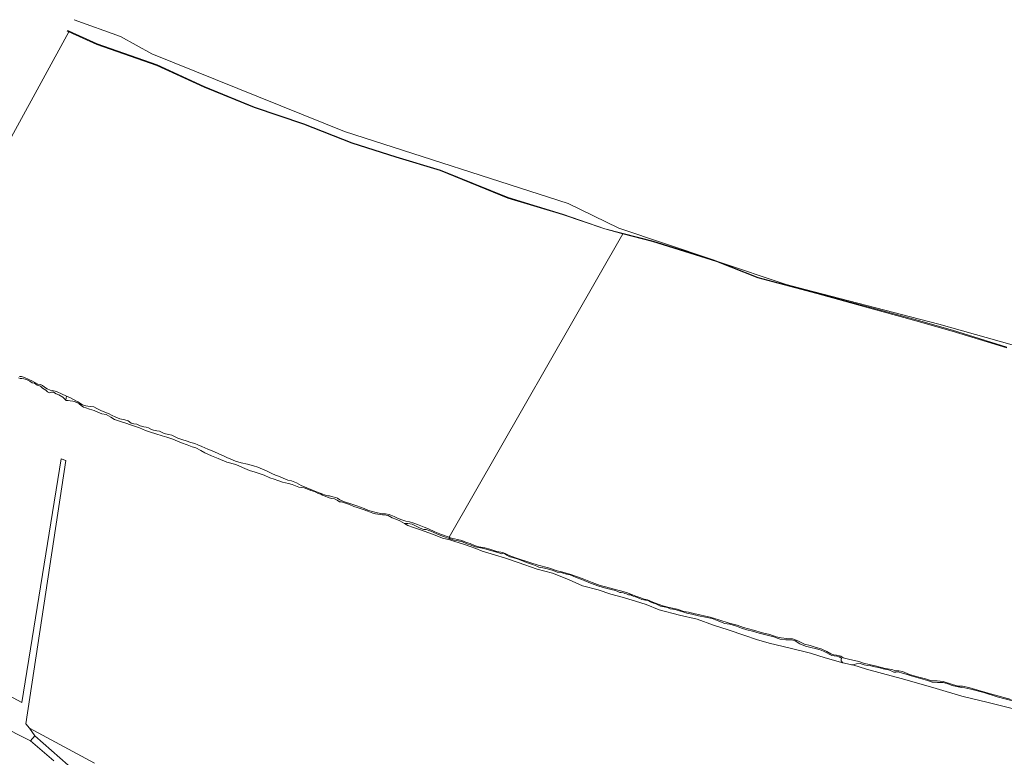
# Model space of a CAD drawing. Header units: metres. Extents: x 178952 to 185583, y 415201 to 419317.
# Tile 39 of 165: x 180541 to 181001, y 418214 to 418559. Entities that reach past the tile are written whole.
import ezdxf

# ---------------------------------------------------------------- set-up
doc = ezdxf.new("R2010")
doc.units = ezdxf.units.M
for name, color, linetype, lineweight in [('B-XX-GR-GRAS-GV', 253, 'Continuous', 13), ('B-XX-OG-TERREIN_CULTUURSCHEIDING-GV', 253, 'Continuous', 18), ('B-XX-OG-WATER-GV', 253, 'Continuous', 18), ('B-XX-OG-WATER_SLOOT-GV', 253, 'Continuous', 18), ('B-XX-VH-VERHARDING_FUNDERING_ZAND-GV', 251, 'Continuous', 18)]:
    doc.layers.add(name, color=color, linetype=linetype, lineweight=lineweight)

msp = doc.modelspace()

# ---------------------------------------------------------------- linework, layer by layer
at = {"layer": 'B-XX-GR-GRAS-GV'}
for points in [[(180563.363, 418553.59), (180563.818, 418553.383), (180577.292, 418547.294), (180605.166, 418537.619), (180627.223, 418527.38), (180650.65, 418517.781), (180673.711, 418510.065), (180696.22, 418501.207), (180716.756, 418494.639), (180737.472, 418488.443), (180769.017, 418475.582), (180794.436, 418467.832), (180814.162, 418461.055), (180822.662, 418458.88), (180836.759, 418455.269), (180864.304, 418446.609), (180820.657, 418461.232), (180797.078, 418472.822), (180692.601, 418506.42), (180602.675, 418542.707), (180588.123, 418550.845), (180566.5, 418558.622)], [(181026.363, 418400.658), (180970.028, 418416.444), (180961.021, 418418.797), (180907.658, 418432.738), (180898.809, 418435.049), (180867.148, 418445.656), (180885.75, 418438.329), (180913.063, 418430.93), (180936.386, 418424.661), (180958.299, 418418.838), (180976.45, 418413.621), (181001.827, 418405.736)], [(181004.432, 418240.652), (180997.279, 418242.539), (180991.029, 418244.537), (180984.904, 418246.075), (180982.193, 418246.767), (180980.594, 418246.887), (180978.225, 418247.395), (180976.275, 418247.821), (180974.305, 418248.57), (180972.019, 418249.179), (180969.451, 418249.224), (180966.947, 418249.415), (180964.701, 418250.063), (180960.459, 418251.328), (180957.194, 418252.242), (180954.754, 418253.128), (180953.014, 418253.508), (180951.045, 418254.128), (180949.922, 418254.074), (180949.105, 418253.987), (180948.144, 418254.548), (180946.571, 418255.127), (180944.104, 418255.633), (180941.955, 418256.168), (180940.245, 418256.521), (180938.265, 418257.041), (180936.696, 418257.087), (180935.264, 418257.384), (180933.389, 418258.037), (180931.552, 418257.848), (180930.542, 418257.614), (180929.854, 418257.438), (180936.229, 418255.418), (180943.766, 418253.412), (180952.449, 418250.996), (180958.475, 418249.322), (180968.721, 418246.463), (180980.703, 418242.767), (180993.058, 418239.788), (181007.436, 418236.292)]]:
    msp.add_lwpolyline(points, dxfattribs=at)
for points in [[(180741.943, 418316.333), (180738.37, 418317.557), (180735.702, 418318.525), (180733.024, 418319.777), (180730.838, 418320.59), (180729.615, 418320.682), (180727.996, 418321.246), (180726.156, 418322.23), (180724.277, 418323.144), (180722.18, 418323.383), (180720.688, 418323.443), (180722.216, 418322.503), (180724.929, 418321.543), (180727.173, 418320.759), (180730.267, 418319.64), (180734.914, 418317.963), (180738.462, 418316.559), (180741.833, 418315.817)], [(180925.219, 418258.382), (180924.401, 418259.376), (180924.383, 418259.857), (180924.64, 418260.532), (180924.333, 418260.763), (180923.586, 418261.256), (180922.413, 418261.458), (180921.255, 418261.685), (180920.158, 418261.774), (180919.158, 418262.248), (180917.422, 418263.233), (180916.156, 418263.835), (180914.721, 418264.499), (180912.942, 418264.934), (180910.316, 418265.605), (180907.809, 418266.236), (180905.12, 418267.216), (180902.98, 418268.601), (180901.388, 418269.077), (180898.579, 418269.149), (180895.986, 418269.492), (180894.557, 418269.839), (180893.003, 418270.549), (180890.479, 418271.215), (180886.112, 418272.301), (180883.051, 418273.155), (180880.355, 418273.783), (180877.963, 418274.624), (180875.643, 418275.497), (180872.496, 418276.448), (180871.269, 418276.539), (180870.13, 418276.818), (180866.577, 418278.114), (180864.216, 418279.01), (180861.16, 418279.678), (180857.874, 418280.329), (180854.718, 418281.049), (180852.411, 418281.616), (180850.59, 418282.141), (180848.99, 418282.592), (180847.49, 418283.169), (180845.931, 418283.469), (180844.721, 418283.621), (180843.353, 418284.168), (180841.117, 418284.724), (180840.148, 418284.858), (180839.153, 418285.33), (180838.033, 418285.882), (180836.856, 418286.285), (180835.302, 418286.924), (180834.197, 418287.432), (180833.16, 418287.584), (180831.41, 418288.012), (180829.965, 418288.633), (180828.407, 418289.219), (180827.375, 418289.53), (180826.797, 418289.857), (180826.34, 418290.151), (180825.18, 418290.142), (180824.281, 418290.576), (180823.435, 418290.698), (180822.814, 418290.997), (180821.827, 418291.234), (180821.118, 418291.269), (180820.492, 418291.573), (180819.118, 418292.153), (180817.19, 418292.634), (180814.63, 418293.248), (180812.902, 418293.655), (180811.336, 418294.117), (180807.483, 418295.572), (180803.416, 418297.231), (180800.74, 418298.25), (180797.989, 418299.399), (180796.286, 418299.808), (180794.237, 418300.43), (180791.931, 418300.746), (180790.047, 418301.538), (180787.399, 418302.249), (180785.286, 418302.713), (180783.422, 418303), (180782.368, 418303.559), (180780.823, 418304.122), (180777.656, 418305.145), (180775.704, 418305.956), (180773.757, 418306.745), (180771.26, 418307.499), (180769.781, 418307.823), (180768.399, 418308.641), (180766.997, 418309.508), (180766.124, 418309.288), (180765.195, 418309.573), (180763.531, 418310.041), (180762.11, 418310.569), (180760.351, 418311.05), (180757.676, 418311.81), (180756.071, 418312.024), (180753.64, 418312.518), (180751.721, 418313.324), (180749.694, 418313.939), (180747.733, 418314.865), (180745.753, 418315.272), (180743.85, 418315.617), (180741.943, 418316.333), (180741.833, 418315.817), (180744.129, 418315.046), (180747.687, 418313.91), (180751.364, 418312.684), (180753.963, 418311.809), (180756.958, 418310.565), (180762.734, 418308.775), (180767.843, 418307.227), (180773.747, 418305.253), (180782.583, 418302.131), (180789.702, 418300.26), (180797.178, 418297.24), (180803.769, 418294.367), (180811.056, 418292.472), (180816.885, 418290.445), (180822.188, 418289.05), (180828.437, 418287.13), (180833.459, 418285.689), (180839.545, 418283.153), (180849.063, 418280.617), (180857.294, 418278.778), (180864.842, 418275.974), (180871.711, 418273.827), (180879.512, 418271.17), (180884.919, 418269.349), (180890.915, 418267.513), (180900.632, 418265.215), (180910.086, 418262.874), (180916.975, 418260.717)]]:
    msp.add_lwpolyline(points, close=True, dxfattribs=at)
at = {"layer": 'B-XX-OG-TERREIN_CULTUURSCHEIDING-GV'}
for points in [[(181007.436, 418236.292), (180993.058, 418239.788), (180980.703, 418242.767), (180968.721, 418246.463), (180958.475, 418249.322), (180952.449, 418250.996), (180943.766, 418253.412), (180936.229, 418255.418), (180929.854, 418257.438), (180929.205, 418257.42), (180927.338, 418257.861), (180925.219, 418258.382), (180916.975, 418260.717), (180910.086, 418262.874), (180900.632, 418265.215), (180890.915, 418267.513), (180884.919, 418269.349), (180879.512, 418271.17), (180871.711, 418273.827), (180864.842, 418275.974), (180857.294, 418278.778), (180849.063, 418280.617), (180839.545, 418283.153), (180833.459, 418285.689), (180828.437, 418287.13), (180822.188, 418289.05), (180816.885, 418290.445), (180811.056, 418292.472), (180803.769, 418294.367), (180797.178, 418297.24), (180789.702, 418300.26), (180782.583, 418302.131), (180773.747, 418305.253), (180767.843, 418307.227), (180762.734, 418308.775), (180756.958, 418310.565), (180753.963, 418311.809), (180751.364, 418312.684), (180747.687, 418313.91), (180744.129, 418315.046), (180741.833, 418315.817), (180738.462, 418316.559), (180734.914, 418317.963), (180730.267, 418319.64), (180727.173, 418320.759), (180724.929, 418321.543), (180722.216, 418322.503), (180720.688, 418323.443), (180718.554, 418324.725), (180716.648, 418325.427), (180714.891, 418326.094), (180713.033, 418327.087), (180712.102, 418327.335), (180710.358, 418327.513), (180707.18, 418327.872), (180705.839, 418328.306), (180703.521, 418329.169), (180701.451, 418329.985), (180698.65, 418330.96), (180696.96, 418331.348), (180694.952, 418332.241), (180691.295, 418333.584), (180690.359, 418333.592), (180689.306, 418334.352), (180687.923, 418334.871), (180686.593, 418335.094), (180685.063, 418335.639), (180683.591, 418336.184), (180682.45, 418336.699), (180681.593, 418337.06), (180680.395, 418337.491), (180679.32, 418338.03), (180678.603, 418338.31), (180678.01, 418338.564), (180676.978, 418338.864), (180675.131, 418339.625), (180673.805, 418340.065), (180671.33, 418340.413), (180669.746, 418341.039), (180668.21, 418341.596), (180666.534, 418342.073), (180663.738, 418342.704), (180661.546, 418343.45), (180659.786, 418344.08), (180657.775, 418344.706), (180655.181, 418345.915), (180650.913, 418347.431), (180648.356, 418348.219), (180645.09, 418349.628), (180641.894, 418350.915), (180637.716, 418352.114), (180633.637, 418353.735), (180630.617, 418354.968), (180627.429, 418356.432), (180625.588, 418357.576), (180623.283, 418358.705), (180621.507, 418359.185), (180619.263, 418360.098), (180616.572, 418361.148), (180612.501, 418362.742), (180609.745, 418363.662), (180607.54, 418364.382), (180604.54, 418365.296), (180602.061, 418366.14), (180599.826, 418366.866), (180596.974, 418368.075), (180594.629, 418368.93), (180592.749, 418369.435), (180590.539, 418370.239), (180588.048, 418370.995), (180585.255, 418371.942), (180583.614, 418372.997), (180581.438, 418374.236), (180579.441, 418374.693), (180577.598, 418375.428), (180575.829, 418376.212), (180573.655, 418376.837), (180571.947, 418377.405), (180570.825, 418377.759), (180569.712, 418378.443), (180568.797, 418379.333), (180567.672, 418379.953), (180566.509, 418380.455), (180565.914, 418380.549), (180564.643, 418380.759), (180563.734, 418380.858), (180562.661, 418380.889), (180562.588, 418380.961), (180562.094, 418381.448), (180561.166, 418382.34), (180559.409, 418383.414), (180558.148, 418383.961), (180556.78, 418384.772), (180555.886, 418384.68), (180555.007, 418384.446), (180553.986, 418384.858), (180553.297, 418385.744), (180551.67, 418386.539), (180550.73, 418387.544), (180549.302, 418388), (180547.963, 418388.863), (180546.937, 418389.051), (180545.828, 418389.876), (180544.226, 418390.59), (180543.039, 418391), (180542.14, 418391.184), (180541.266, 418391.126), (180540.485, 418391.358)], [(180407.765, 418304.051), (180423.416, 418294.243), (180492.666, 418250.814), (180496.201, 418248.921), (180501.693, 418261.009), (180510.15, 418256.945), (180542, 418239.812), (180560.452, 418353.595), (180562.648, 418352.827), (180543.977, 418229.927), (180545.716, 418227.807), (180575.953, 418211.511)], [(180556.95, 418212.632), (180546.156, 418222.012), (180530.916, 418229.608), (180515.125, 418238.792), (180496.201, 418248.921), (180492.666, 418250.814), (180423.416, 418294.243), (180407.765, 418304.051)], [(180575.953, 418211.511), (180545.716, 418227.807), (180548.136, 418224.261), (180563.764, 418210.676)]]:
    msp.add_lwpolyline(points, dxfattribs=at)
msp.add_lwpolyline([(180510.15, 418256.945), (180501.693, 418261.009), (180496.201, 418248.921), (180515.125, 418238.792), (180530.916, 418229.608), (180546.156, 418222.012), (180548.136, 418224.261), (180545.716, 418227.807), (180543.977, 418229.927), (180562.648, 418352.827), (180560.452, 418353.595), (180542, 418239.812)], close=True, dxfattribs=at)
at = {"layer": 'B-XX-OG-WATER-GV', "flags": 128}
for points in [[(180479.042, 418418.36), (180479.258, 418418.276), (180480.476, 418417.555), (180481.438, 418417.032), (180482.683, 418416.783), (180484.231, 418416.313), (180486.598, 418415.25), (180488.314, 418414.427), (180564.031, 418552.966), (180563.21, 418553.345)], [(180540.993, 418392.12), (180541.956, 418392.018), (180543.338, 418391.657), (180545.33, 418390.725), (180546.75, 418390.04), (180548.421, 418389.088), (180549.583, 418388.529), (180550.728, 418388.362), (180551.7, 418387.911), (180552.713, 418387.139), (180553.855, 418386.36), (180555.236, 418385.704), (180556.289, 418385.546), (180558.231, 418385.079), (180560.869, 418383.805), (180562.535, 418382.953), (180562.888, 418382.816), (180564.751, 418382.096), (180566.242, 418381.262), (180568.187, 418380.212), (180570.366, 418378.866), (180571.926, 418378.302), (180572.916, 418378.15), (180574.349, 418378.076), (180575.609, 418377.867), (180577.063, 418377.145), (180578.986, 418376.252), (180580.866, 418375.432), (180582.809, 418374.673), (180583.856, 418374.07), (180585.876, 418372.994), (180587.854, 418372.362), (180590.122, 418371.859), (180591.698, 418371.323), (180593.097, 418370.341), (180594.355, 418369.916), (180595.711, 418369.762), (180597.259, 418369.022), (180599.021, 418368.48), (180600.133, 418368.384), (180601.168, 418368.014), (180602.568, 418367.301), (180603.476, 418367.051), (180605.032, 418366.753), (180606.251, 418366.483), (180608.214, 418365.616), (180609.192, 418365.287), (180610.642, 418365.01), (180612.11, 418364.632), (180613.399, 418364.071), (180614.933, 418363.322), (180615.868, 418362.925), (180617.277, 418362.431), (180618.724, 418361.948), (180620.919, 418361.275), (180622.767, 418360.727), (180624.19, 418360.216), (180626.026, 418359.446), (180628.849, 418358.14), (180631.638, 418356.984), (180633.961, 418356.005), (180636.239, 418355.049), (180637.777, 418354.301), (180639.657, 418353.482), (180641.859, 418352.558), (180644.36, 418351.766), (180647.462, 418351.124), (180650.152, 418350.366), (180652.184, 418349.655), (180654.39, 418348.813), (180656.284, 418348.064), (180658.803, 418346.837), (180660.389, 418346.059), (180661.785, 418345.461), (180664.101, 418344.53), (180666.195, 418343.65), (180667.935, 418343.319), (180670.252, 418342.351), (180672.419, 418341.126), (180675.117, 418340.056), (180677.697, 418338.976), (180679.986, 418338.04), (180681.705, 418337.416), (180683.258, 418336.792), (180684.924, 418336.27), (180685.736, 418336.269), (180687.209, 418335.87), (180688.669, 418335.577), (180689.403, 418335.187), (180690.54, 418334.528), (180692.688, 418333.598), (180696.054, 418332.393), (180698.398, 418331.597), (180700.075, 418331.033), (180701.852, 418330.449), (180703.569, 418329.719), (180705.51, 418329.008), (180706.759, 418328.75), (180707.987, 418328.369), (180710.382, 418327.887), (180711.838, 418327.957), (180713.571, 418327.592), (180715.819, 418326.663), (180717.739, 418325.775), (180719.842, 418324.965), (180721.324, 418324.572), (180723.031, 418324.129), (180724.977, 418323.509), (180726.802, 418322.917), (180729.774, 418321.728), (180731.838, 418320.866), (180734.839, 418319.582), (180737.96, 418318.347), (180741.582, 418316.993), (180822.557, 418458.719), (180814.088, 418460.929), (180794.426, 418467.686), (180768.904, 418475.372), (180737.268, 418488.255), (180716.555, 418494.431), (180696.099, 418501.038), (180673.557, 418509.83), (180650.492, 418517.55), (180627.106, 418527.119), (180605.025, 418537.19), (180577.04, 418546.972), (180564.031, 418552.966), (180488.314, 418414.427)], [(181001.713, 418405.48), (180976.324, 418413.222), (180958.219, 418418.413), (180936.097, 418424.39), (180913.034, 418430.754), (180885.598, 418438.062), (180866.213, 418445.707), (180836.406, 418455.106), (180822.557, 418458.719), (180741.582, 418316.993), (180742.959, 418316.423), (180743.958, 418316.21), (180745.422, 418315.922), (180747.391, 418315.469), (180749.559, 418314.632), (180751.383, 418314.043), (180753.313, 418313.081), (180755.308, 418312.517), (180758.081, 418312.095), (180760.507, 418311.456), (180763.825, 418310.344), (180766.553, 418309.831), (180768.343, 418309.118), (180770.321, 418308.101), (180773.883, 418307.001), (180779.114, 418305.186), (180782.982, 418303.95), (180787.897, 418302.724), (180791.874, 418301.39), (180793.987, 418300.877), (180797.858, 418299.841), (180803.53, 418297.822), (180808.301, 418295.86), (180811.946, 418294.493), (180814.43, 418293.833), (180817.86, 418292.912), (180821.536, 418291.94), (180824.228, 418291.184), (180826.339, 418290.498), (180828.556, 418289.536), (180830.526, 418288.907), (180832.49, 418288.168), (180834.019, 418287.793), (180836.57, 418286.737), (180839.05, 418285.701), (180841.153, 418285.011), (180844.148, 418284.287), (180847.842, 418283.399), (180851.016, 418282.326), (180853.273, 418282.102), (180855.649, 418281.444), (180859.112, 418280.675), (180863.328, 418279.695), (180867.351, 418278.417), (180872.258, 418276.919), (180875.948, 418275.987), (180878.827, 418274.908), (180883.544, 418273.557), (180887.681, 418272.443), (180891.175, 418271.546), (180894.087, 418270.558), (180896.397, 418270.056), (180899.087, 418269.694), (180901.697, 418269.634), (180904.277, 418268.61), (180907.372, 418267.127), (180909.946, 418266.517), (180912.834, 418265.594), (180915.105, 418264.917), (180917.759, 418263.668), (180919.691, 418262.548), (180921.013, 418262.153), (180922.228, 418261.995), (180924.269, 418261.428), (180925.393, 418260.69), (180927.846, 418260.051), (180932.741, 418258.988), (180934.836, 418258.256), (180937.549, 418257.54), (180940.955, 418256.793), (180945.004, 418255.781), (180948.04, 418255.212), (180949.886, 418254.693), (180951.343, 418254.676), (180953.159, 418254.271), (180956.42, 418252.866), (180960.649, 418251.665), (180963.797, 418250.835), (180966.636, 418249.944), (180969.314, 418249.964), (180972.004, 418249.649), (180976.458, 418248.333), (180979.052, 418247.524), (180981.098, 418247.428), (180984.059, 418246.85), (180989.803, 418245.12), (180995.839, 418243.517), (181003.86, 418241.194)]]:
    msp.add_lwpolyline(points, dxfattribs=at)
at = {"layer": 'B-XX-OG-WATER_SLOOT-GV'}
for points in [[(180563.21, 418553.345), (180564.031, 418552.966), (180563.818, 418553.383), (180563.363, 418553.59)], [(181001.827, 418405.736), (180976.45, 418413.621), (180958.299, 418418.838), (180936.386, 418424.661), (180913.063, 418430.93), (180885.75, 418438.329), (180867.148, 418445.656), (180866.41, 418445.947), (180864.304, 418446.609), (180836.759, 418455.269), (180822.662, 418458.88), (180822.557, 418458.719), (180836.406, 418455.106), (180866.213, 418445.707), (180885.598, 418438.062), (180913.034, 418430.754), (180936.097, 418424.39), (180958.219, 418418.413), (180976.324, 418413.222), (181001.713, 418405.48)], [(180540.485, 418391.358), (180541.266, 418391.126), (180542.14, 418391.184), (180543.039, 418391), (180544.226, 418390.59), (180545.828, 418389.876), (180546.937, 418389.051), (180547.963, 418388.863), (180549.302, 418388), (180550.73, 418387.544), (180551.67, 418386.539), (180553.297, 418385.744), (180553.986, 418384.858), (180555.007, 418384.446), (180555.886, 418384.68), (180556.78, 418384.772), (180558.148, 418383.961), (180559.409, 418383.414), (180561.166, 418382.34), (180562.094, 418381.448), (180562.588, 418380.961), (180562.888, 418382.816), (180562.535, 418382.953), (180560.869, 418383.805), (180558.231, 418385.079), (180556.289, 418385.546), (180555.236, 418385.704), (180553.855, 418386.36), (180552.713, 418387.139), (180551.7, 418387.911), (180550.728, 418388.362), (180549.583, 418388.529), (180548.421, 418389.088), (180546.75, 418390.04), (180545.33, 418390.725), (180543.338, 418391.657), (180541.956, 418392.018), (180540.993, 418392.12)], [(181003.86, 418241.194), (180995.839, 418243.517), (180989.803, 418245.12), (180984.059, 418246.85), (180981.098, 418247.428), (180979.052, 418247.524), (180976.458, 418248.333), (180972.004, 418249.649), (180969.314, 418249.964), (180966.636, 418249.944), (180963.797, 418250.835), (180960.649, 418251.665), (180956.42, 418252.866), (180953.159, 418254.271), (180951.343, 418254.676), (180949.886, 418254.693), (180948.04, 418255.212), (180945.004, 418255.781), (180940.955, 418256.793), (180937.549, 418257.54), (180934.836, 418258.256), (180932.741, 418258.988), (180927.846, 418260.051), (180925.393, 418260.69), (180924.269, 418261.428), (180922.228, 418261.995), (180921.013, 418262.153), (180919.691, 418262.548), (180917.759, 418263.668), (180915.105, 418264.917), (180912.834, 418265.594), (180909.946, 418266.517), (180907.372, 418267.127), (180904.277, 418268.61), (180901.697, 418269.634), (180899.087, 418269.694), (180896.397, 418270.056), (180894.087, 418270.558), (180891.175, 418271.546), (180887.681, 418272.443), (180883.544, 418273.557), (180878.827, 418274.908), (180875.948, 418275.987), (180872.258, 418276.919), (180867.351, 418278.417), (180863.328, 418279.695), (180859.112, 418280.675), (180855.649, 418281.444), (180853.273, 418282.102), (180851.016, 418282.326), (180847.842, 418283.399), (180844.148, 418284.287), (180841.153, 418285.011), (180839.05, 418285.701), (180836.57, 418286.737), (180834.019, 418287.793), (180832.49, 418288.168), (180830.526, 418288.907), (180828.556, 418289.536), (180826.339, 418290.498), (180824.228, 418291.184), (180821.536, 418291.94), (180817.86, 418292.912), (180814.43, 418293.833), (180811.946, 418294.493), (180808.301, 418295.86), (180803.53, 418297.822), (180797.858, 418299.841), (180793.987, 418300.877), (180791.874, 418301.39), (180787.897, 418302.724), (180782.982, 418303.95), (180779.114, 418305.186), (180773.883, 418307.001), (180770.321, 418308.101), (180768.343, 418309.118), (180766.553, 418309.831), (180763.825, 418310.344), (180760.507, 418311.456), (180758.081, 418312.095), (180755.308, 418312.517), (180753.313, 418313.081), (180751.383, 418314.043), (180749.559, 418314.632), (180747.391, 418315.469), (180745.422, 418315.922), (180743.958, 418316.21), (180742.959, 418316.423), (180741.582, 418316.993), (180741.943, 418316.333), (180743.85, 418315.617), (180745.753, 418315.272), (180747.733, 418314.865), (180749.694, 418313.939), (180751.721, 418313.324), (180753.64, 418312.518), (180756.071, 418312.024), (180757.676, 418311.81), (180760.351, 418311.05), (180762.11, 418310.569), (180763.531, 418310.041), (180765.195, 418309.573), (180766.124, 418309.288), (180766.997, 418309.508), (180768.399, 418308.641), (180769.781, 418307.823), (180771.26, 418307.499), (180773.757, 418306.745), (180775.704, 418305.956), (180777.656, 418305.145), (180780.823, 418304.122), (180782.368, 418303.559), (180783.422, 418303), (180785.286, 418302.713), (180787.399, 418302.249), (180790.047, 418301.538), (180791.931, 418300.746), (180794.237, 418300.43), (180796.286, 418299.808), (180797.989, 418299.399), (180800.74, 418298.25), (180803.416, 418297.231), (180807.483, 418295.572), (180811.336, 418294.117), (180812.902, 418293.655), (180814.63, 418293.248), (180817.19, 418292.634), (180819.118, 418292.153), (180820.492, 418291.573), (180821.118, 418291.269), (180821.827, 418291.234), (180822.814, 418290.997), (180823.435, 418290.698), (180824.281, 418290.576), (180825.18, 418290.142), (180826.34, 418290.151), (180826.797, 418289.857), (180827.375, 418289.53), (180828.407, 418289.219), (180829.965, 418288.633), (180831.41, 418288.012), (180833.16, 418287.584), (180834.197, 418287.432), (180835.302, 418286.924), (180836.856, 418286.285), (180838.033, 418285.882), (180839.153, 418285.33), (180840.148, 418284.858), (180841.117, 418284.724), (180843.353, 418284.168), (180844.721, 418283.621), (180845.931, 418283.469), (180847.49, 418283.169), (180848.99, 418282.592), (180850.59, 418282.141), (180852.411, 418281.616), (180854.718, 418281.049), (180857.874, 418280.329), (180861.16, 418279.678), (180864.216, 418279.01), (180866.577, 418278.114), (180870.13, 418276.818), (180871.269, 418276.539), (180872.496, 418276.448), (180875.643, 418275.497), (180877.963, 418274.624), (180880.355, 418273.783), (180883.051, 418273.155), (180886.112, 418272.301), (180890.479, 418271.215), (180893.003, 418270.549), (180894.557, 418269.839), (180895.986, 418269.492), (180898.579, 418269.149), (180901.388, 418269.077), (180902.98, 418268.601), (180905.12, 418267.216), (180907.809, 418266.236), (180910.316, 418265.605), (180912.942, 418264.934), (180914.721, 418264.499), (180916.156, 418263.835), (180917.422, 418263.233), (180919.158, 418262.248), (180920.158, 418261.774), (180921.255, 418261.685), (180922.413, 418261.458), (180923.586, 418261.256), (180924.333, 418260.763), (180924.64, 418260.532), (180924.383, 418259.857), (180924.401, 418259.376), (180925.219, 418258.382), (180927.338, 418257.861), (180929.205, 418257.42), (180929.854, 418257.438), (180930.542, 418257.614), (180931.552, 418257.848), (180933.389, 418258.037), (180935.264, 418257.384), (180936.696, 418257.087), (180938.265, 418257.041), (180940.245, 418256.521), (180941.955, 418256.168), (180944.104, 418255.633), (180946.571, 418255.127), (180948.144, 418254.548), (180949.105, 418253.987), (180949.922, 418254.074), (180951.045, 418254.128), (180953.014, 418253.508), (180954.754, 418253.128), (180957.194, 418252.242), (180960.459, 418251.328), (180964.701, 418250.063), (180966.947, 418249.415), (180969.451, 418249.224), (180972.019, 418249.179), (180974.305, 418248.57), (180976.275, 418247.821), (180978.225, 418247.395), (180980.594, 418246.887), (180982.193, 418246.767), (180984.904, 418246.075), (180991.029, 418244.537), (180997.279, 418242.539), (181004.432, 418240.652)]]:
    msp.add_lwpolyline(points, dxfattribs=at)
for points in [[(180822.662, 418458.88), (180814.162, 418461.055), (180794.436, 418467.832), (180769.017, 418475.582), (180737.472, 418488.443), (180716.756, 418494.639), (180696.22, 418501.207), (180673.711, 418510.065), (180650.65, 418517.781), (180627.223, 418527.38), (180605.166, 418537.619), (180577.292, 418547.294), (180563.818, 418553.383), (180564.031, 418552.966), (180577.04, 418546.972), (180605.025, 418537.19), (180627.106, 418527.119), (180650.492, 418517.55), (180673.557, 418509.83), (180696.099, 418501.038), (180716.555, 418494.431), (180737.268, 418488.255), (180768.904, 418475.372), (180794.426, 418467.686), (180814.088, 418460.929), (180822.557, 418458.719)], [(180741.582, 418316.993), (180737.96, 418318.347), (180734.839, 418319.582), (180731.838, 418320.866), (180729.774, 418321.728), (180726.802, 418322.917), (180724.977, 418323.509), (180723.031, 418324.129), (180721.324, 418324.572), (180719.842, 418324.965), (180717.739, 418325.775), (180715.819, 418326.663), (180713.571, 418327.592), (180711.838, 418327.957), (180710.382, 418327.887), (180707.987, 418328.369), (180706.759, 418328.75), (180705.51, 418329.008), (180703.569, 418329.719), (180701.852, 418330.449), (180700.075, 418331.033), (180698.398, 418331.597), (180696.054, 418332.393), (180692.688, 418333.598), (180690.54, 418334.528), (180689.403, 418335.187), (180688.669, 418335.577), (180687.209, 418335.87), (180685.736, 418336.269), (180684.924, 418336.27), (180683.258, 418336.792), (180681.705, 418337.416), (180679.986, 418338.04), (180677.697, 418338.976), (180675.117, 418340.056), (180672.419, 418341.126), (180670.252, 418342.351), (180667.935, 418343.319), (180666.195, 418343.65), (180664.101, 418344.53), (180661.785, 418345.461), (180660.389, 418346.059), (180658.803, 418346.837), (180656.284, 418348.064), (180654.39, 418348.813), (180652.184, 418349.655), (180650.152, 418350.366), (180647.462, 418351.124), (180644.36, 418351.766), (180641.859, 418352.558), (180639.657, 418353.482), (180637.777, 418354.301), (180636.239, 418355.049), (180633.961, 418356.005), (180631.638, 418356.984), (180628.849, 418358.14), (180626.026, 418359.446), (180624.19, 418360.216), (180622.767, 418360.727), (180620.919, 418361.275), (180618.724, 418361.948), (180617.277, 418362.431), (180615.868, 418362.925), (180614.933, 418363.322), (180613.399, 418364.071), (180612.11, 418364.632), (180610.642, 418365.01), (180609.192, 418365.287), (180608.214, 418365.616), (180606.251, 418366.483), (180605.032, 418366.753), (180603.476, 418367.051), (180602.568, 418367.301), (180601.168, 418368.014), (180600.133, 418368.384), (180599.021, 418368.48), (180597.259, 418369.022), (180595.711, 418369.762), (180594.355, 418369.916), (180593.097, 418370.341), (180591.698, 418371.323), (180590.122, 418371.859), (180587.854, 418372.362), (180585.876, 418372.994), (180583.856, 418374.07), (180582.809, 418374.673), (180580.866, 418375.432), (180578.986, 418376.252), (180577.063, 418377.145), (180575.609, 418377.867), (180574.349, 418378.076), (180572.916, 418378.15), (180571.926, 418378.302), (180570.366, 418378.866), (180568.187, 418380.212), (180566.242, 418381.262), (180564.751, 418382.096), (180562.888, 418382.816), (180562.588, 418380.961), (180562.661, 418380.889), (180563.734, 418380.858), (180564.643, 418380.759), (180565.914, 418380.549), (180566.509, 418380.455), (180567.672, 418379.953), (180568.797, 418379.333), (180569.712, 418378.443), (180570.825, 418377.759), (180571.947, 418377.405), (180573.655, 418376.837), (180575.829, 418376.212), (180577.598, 418375.428), (180579.441, 418374.693), (180581.438, 418374.236), (180583.614, 418372.997), (180585.255, 418371.942), (180588.048, 418370.995), (180590.539, 418370.239), (180592.749, 418369.435), (180594.629, 418368.93), (180596.974, 418368.075), (180599.826, 418366.866), (180602.061, 418366.14), (180604.54, 418365.296), (180607.54, 418364.382), (180609.745, 418363.662), (180612.501, 418362.742), (180616.572, 418361.148), (180619.263, 418360.098), (180621.507, 418359.185), (180623.283, 418358.705), (180625.588, 418357.576), (180627.429, 418356.432), (180630.617, 418354.968), (180633.637, 418353.735), (180637.716, 418352.114), (180641.894, 418350.915), (180645.09, 418349.628), (180648.356, 418348.219), (180650.913, 418347.431), (180655.181, 418345.915), (180657.775, 418344.706), (180659.786, 418344.08), (180661.546, 418343.45), (180663.738, 418342.704), (180666.534, 418342.073), (180668.21, 418341.596), (180669.746, 418341.039), (180671.33, 418340.413), (180673.805, 418340.065), (180675.131, 418339.625), (180676.978, 418338.864), (180678.01, 418338.564), (180678.603, 418338.31), (180679.32, 418338.03), (180680.395, 418337.491), (180681.593, 418337.06), (180682.45, 418336.699), (180683.591, 418336.184), (180685.063, 418335.639), (180686.593, 418335.094), (180687.923, 418334.871), (180689.306, 418334.352), (180690.359, 418333.592), (180691.295, 418333.584), (180694.952, 418332.241), (180696.96, 418331.348), (180698.65, 418330.96), (180701.451, 418329.985), (180703.521, 418329.169), (180705.839, 418328.306), (180707.18, 418327.872), (180710.358, 418327.513), (180712.102, 418327.335), (180713.033, 418327.087), (180714.891, 418326.094), (180716.648, 418325.427), (180718.554, 418324.725), (180720.688, 418323.443), (180722.18, 418323.383), (180724.277, 418323.144), (180726.156, 418322.23), (180727.996, 418321.246), (180729.615, 418320.682), (180730.838, 418320.59), (180733.024, 418319.777), (180735.702, 418318.525), (180738.37, 418317.557), (180741.943, 418316.333)]]:
    msp.add_lwpolyline(points, close=True, dxfattribs=at)
at = {"layer": 'B-XX-VH-VERHARDING_FUNDERING_ZAND-GV'}
msp.add_lwpolyline([(180563.764, 418210.676), (180548.136, 418224.261), (180546.156, 418222.012), (180556.95, 418212.632)], dxfattribs=at)

doc.saveas('drawing.dxf')
